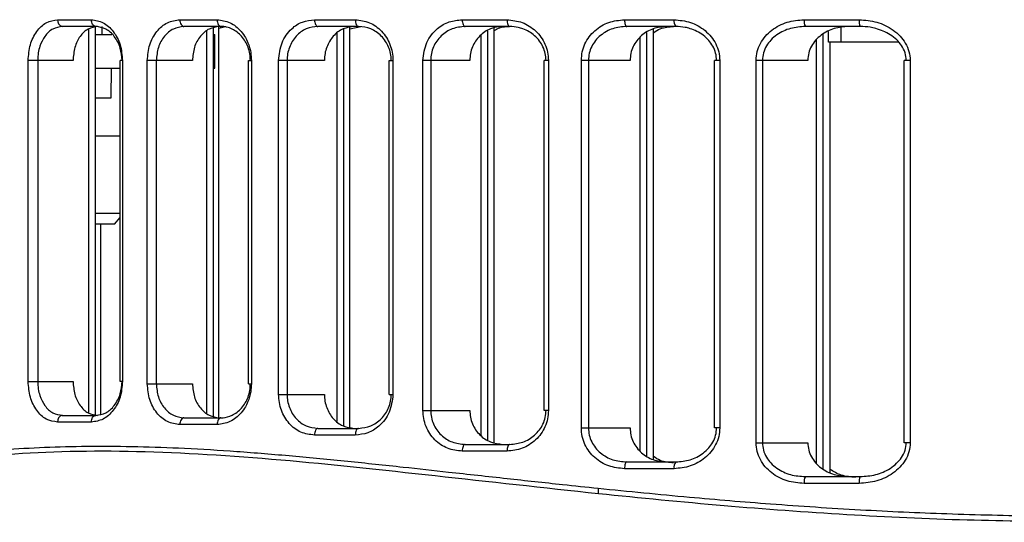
# Model space of a CAD drawing. Header units: millimetres. Extents: x -172 to 186, y -17 to 277.
# Tile 15 of 26: x 38 to 82, y 106 to 129. Entities that reach past the tile are written whole.
import ezdxf

# ---------------------------------------------------------------- set-up
doc = ezdxf.new("R2010")
doc.units = ezdxf.units.MM

msp = doc.modelspace()

# ---------------------------------------------------------------- linework, layer by layer
at = {"color": 7, "linetype": 'Continuous', "lineweight": 25}
for p, q in [((39.981, 128.658), (41.471, 128.658)), ((45.385, 128.658), (47.028, 128.658)), ((51.334, 128.658), (53.138, 128.658)), ((57.865, 128.658), (59.846, 128.658)), ((65.042, 128.658), (67.226, 128.658)), ((72.978, 128.658), (75.408, 128.658)), ((41.747, 128.358), (40.186, 128.358)), ((41.366, 111.264), (41.366, 128.254)), ((41.661, 111.165), (41.661, 128.353)), ((41.661, 128.008), (42.382, 128.008)), ((41.933, 128.358), (41.933, 128.008)), ((41.936, 128.288), (41.936, 128.008)), ((47.201, 128.358), (45.566, 128.358)), ((46.57, 111.255), (46.57, 128.153)), ((46.865, 111.118), (46.865, 128.29)), ((46.865, 128.008), (46.924, 128.008)), ((46.891, 128.008), (46.891, 126.508)), ((46.924, 126.508), (46.924, 128.008)), ((47.111, 111.05), (47.111, 128.358)), ((47.111, 128.287), (47.399, 128.358)), ((53.284, 128.358), (51.488, 128.358)), ((52.337, 110.889), (52.337, 128.054)), ((52.631, 110.688), (52.631, 128.255)), ((52.898, 110.585), (52.898, 128.358)), ((52.898, 128.252), (53.376, 128.358)), ((59.961, 128.358), (57.989, 128.358)), ((58.7, 110.259), (58.7, 127.975)), ((58.994, 110.063), (58.994, 128.171)), ((59.279, 109.951), (59.279, 128.283)), ((67.308, 128.358), (65.134, 128.358)), ((66.017, 109.373), (66.017, 128.085)), ((66.316, 109.201), (66.316, 128.257)), ((75.453, 128.358), (73.034, 128.358)), ((73.811, 108.793), (73.811, 128.014)), ((74.055, 127.658), (74.055, 128.137)), ((74.597, 128.358), (74.597, 127.658)), ((65.723, 109.578), (65.723, 127.88)), ((73.517, 109.031), (73.517, 127.776)), ((77.159, 127.658), (74.055, 127.658)), ((74.121, 108.636), (74.121, 127.658)), ((38.677, 112.66), (38.677, 126.858)), ((40.662, 126.858), (38.677, 126.858)), ((39.1, 126.858), (39.1, 112.66)), ((42.848, 126.858), (42.74, 126.858)), ((42.74, 112.66), (42.74, 126.858)), ((42.848, 126.858), (42.848, 112.66)), ((43.944, 112.55), (43.944, 126.858)), ((45.939, 126.858), (43.944, 126.858)), ((44.343, 126.858), (44.343, 112.55)), ((48.411, 126.858), (48.545, 126.858)), ((48.411, 112.55), (48.411, 126.858)), ((48.545, 126.858), (48.545, 112.55)), ((49.751, 112.085), (49.751, 126.858)), ((51.773, 126.858), (49.751, 126.858)), ((50.123, 126.858), (50.123, 112.085)), ((54.642, 126.858), (54.804, 126.858)), ((54.642, 112.085), (54.642, 126.858)), ((54.804, 126.858), (54.804, 112.085)), ((56.127, 111.376), (56.127, 126.858)), ((58.2, 126.858), (56.127, 126.858)), ((56.471, 126.858), (56.471, 111.376)), ((61.675, 126.858), (61.482, 126.858)), ((61.482, 111.376), (61.482, 126.858)), ((61.675, 126.858), (61.675, 111.376)), ((63.13, 110.6), (63.13, 126.858)), ((65.284, 126.858), (63.13, 126.858)), ((63.442, 126.858), (63.442, 110.6)), ((69.246, 126.858), (69.019, 126.858)), ((69.019, 110.6), (69.019, 126.858)), ((69.246, 126.858), (69.246, 110.6)), ((70.856, 109.949), (70.856, 126.858)), ((73.138, 126.858), (70.856, 126.858)), ((71.133, 126.858), (71.133, 109.949)), ((77.666, 126.858), (77.401, 126.858)), ((77.401, 109.949), (77.401, 126.858)), ((77.666, 126.858), (77.666, 109.949)), ((41.661, 126.508), (42.74, 126.508)), ((42.342, 125.208), (42.364, 126.508)), ((46.865, 126.508), (46.924, 126.508)), ((41.661, 125.208), (42.342, 125.208)), ((42.74, 123.508), (41.661, 123.508)), ((41.661, 120.108), (42.74, 120.108)), ((42.493, 119.608), (42.74, 119.902)), ((42.493, 119.608), (41.661, 119.608)), ((41.884, 111.197), (41.884, 119.608)), ((38.677, 112.66), (40.662, 112.66)), ((42.848, 112.66), (42.74, 112.66)), ((43.944, 112.55), (45.939, 112.55)), ((48.411, 112.55), (48.545, 112.55)), ((49.751, 112.085), (51.773, 112.085)), ((54.642, 112.085), (54.804, 112.085)), ((40.186, 111.16), (41.669, 111.16)), ((45.566, 111.05), (47.201, 111.05)), ((56.127, 111.376), (58.2, 111.376)), ((61.675, 111.376), (61.482, 111.376)), ((41.471, 110.86), (39.981, 110.86)), ((47.028, 110.75), (45.385, 110.75)), ((51.488, 110.585), (53.284, 110.585)), ((63.13, 110.6), (65.284, 110.6)), ((69.246, 110.6), (69.019, 110.6)), ((53.138, 110.285), (51.334, 110.285)), ((57.989, 109.876), (59.961, 109.876)), ((70.856, 109.949), (73.138, 109.949)), ((77.666, 109.949), (77.401, 109.949)), ((59.846, 109.576), (57.865, 109.576)), ((65.134, 109.1), (67.308, 109.1)), ((67.226, 108.8), (65.042, 108.8)), ((73.034, 108.449), (75.453, 108.449)), ((75.408, 108.149), (72.978, 108.149))]:
    msp.add_line(p, q, dxfattribs=at)
at = {"color": 7, "linetype": 'Continuous', "lineweight": 25, "flags": 128}
for points in [[(41.669, 128.358), (41.63, 128.363), (41.593, 128.381), (41.559, 128.408), (41.529, 128.446), (41.504, 128.491), (41.486, 128.543), (41.475, 128.599), (41.471, 128.658)], [(45.385, 128.658), (45.389, 128.599), (45.399, 128.543), (45.416, 128.491), (45.438, 128.446), (45.465, 128.408), (45.497, 128.381), (45.53, 128.363), (45.566, 128.358)], [(47.028, 128.658), (47.031, 128.599), (47.041, 128.543), (47.057, 128.491), (47.079, 128.446), (47.105, 128.408), (47.135, 128.381), (47.167, 128.363), (47.201, 128.358)], [(51.334, 128.658), (51.337, 128.599), (51.346, 128.543), (51.36, 128.491), (51.379, 128.446), (51.402, 128.408), (51.429, 128.381), (51.458, 128.363), (51.488, 128.358)], [(53.138, 128.658), (53.141, 128.599), (53.149, 128.543), (53.163, 128.491), (53.181, 128.446), (53.203, 128.408), (53.228, 128.381), (53.256, 128.363), (53.284, 128.358)], [(57.865, 128.658), (57.867, 128.599), (57.874, 128.543), (57.886, 128.491), (57.901, 128.446), (57.92, 128.408), (57.941, 128.381), (57.965, 128.363), (57.989, 128.358)], [(59.846, 128.658), (59.848, 128.599), (59.854, 128.543), (59.865, 128.491), (59.879, 128.446), (59.897, 128.408), (59.917, 128.381), (59.939, 128.363), (59.961, 128.358)], [(65.042, 128.658), (65.044, 128.599), (65.049, 128.543), (65.058, 128.491), (65.069, 128.446), (65.083, 128.408), (65.099, 128.381), (65.116, 128.363), (65.134, 128.358)], [(41.471, 110.86), (41.475, 110.919), (41.486, 110.975), (41.504, 111.027), (41.529, 111.072), (41.559, 111.11), (41.593, 111.138), (41.63, 111.155), (41.669, 111.16)], [(45.566, 111.05), (45.53, 111.044), (45.497, 111.027), (45.465, 110.999), (45.438, 110.962), (45.416, 110.917), (45.399, 110.865), (45.389, 110.809), (45.385, 110.75)], [(47.201, 111.05), (47.167, 111.044), (47.135, 111.027), (47.105, 110.999), (47.079, 110.962), (47.057, 110.917), (47.041, 110.865), (47.031, 110.809), (47.028, 110.75)], [(51.488, 110.585), (51.458, 110.579), (51.429, 110.562), (51.402, 110.534), (51.379, 110.497), (51.36, 110.451), (51.346, 110.4), (51.337, 110.343), (51.334, 110.285)], [(53.284, 110.585), (53.256, 110.579), (53.228, 110.562), (53.203, 110.534), (53.181, 110.497), (53.163, 110.451), (53.149, 110.4), (53.141, 110.343), (53.138, 110.285)], [(57.989, 109.876), (57.965, 109.87), (57.941, 109.853), (57.92, 109.826), (57.901, 109.788), (57.886, 109.743), (57.874, 109.691), (57.867, 109.635), (57.865, 109.576)], [(59.961, 109.876), (59.939, 109.87), (59.917, 109.853), (59.897, 109.826), (59.879, 109.788), (59.865, 109.743), (59.854, 109.691), (59.848, 109.635), (59.846, 109.576)], [(65.134, 109.1), (65.116, 109.094), (65.099, 109.077), (65.083, 109.05), (65.069, 109.012), (65.058, 108.967), (65.049, 108.915), (65.044, 108.859), (65.042, 108.8)]]:
    msp.add_lwpolyline(points, dxfattribs=at)
at = {"color": 7, "linetype": 'Continuous', "lineweight": 25}
for centre, radius, start, end in [((40.245, 128.618), 0.267, 171.3693, 257.3111), ((67.562, 128.588), 0.343, 168.3236, 222.2676), ((73.421, 128.585), 0.449, 170.7242, 210.4592), ((75.94, 128.584), 0.537, 172.16, 204.9521), ((40.245, 110.9), 0.267, 102.6889, 188.6307), ((67.562, 108.87), 0.343, 137.7324, 191.6764), ((73.421, 108.221), 0.449, 149.5408, 189.2758), ((75.94, 108.222), 0.537, 155.0479, 187.84), ((64.456, 107.859), 0.587, 172.4217, 197.0903)]:
    msp.add_arc(centre, radius, start, end, dxfattribs=at)
for points, knots in [([(38.677, 126.858), (38.697, 127.095), (38.736, 127.568), (39.035, 128.163), (39.465, 128.577), (39.809, 128.631), (39.981, 128.658)], [0, 0, 0, 0, 0.250534, 0.50019, 0.74998, 1, 1, 1, 1]), ([(41.471, 128.658), (41.649, 128.631), (42.006, 128.577), (42.462, 128.162), (42.785, 127.568), (42.827, 127.094), (42.848, 126.858)], [0, 0, 0, 0, 0.250588, 0.500275, 0.750039, 1, 1, 1, 1]), ([(43.944, 126.858), (43.966, 127.096), (44.01, 127.571), (44.343, 128.166), (44.818, 128.578), (45.196, 128.631), (45.385, 128.658)], [0, 0, 0, 0, 0.250504, 0.500149, 0.749949, 1, 1, 1, 1]), ([(47.028, 128.658), (47.223, 128.631), (47.613, 128.578), (48.119, 128.167), (48.404, 127.67), (48.528, 127.215), (48.539, 126.977), (48.545, 126.858)], [0, 0, 0, 0, 0.250305, 0.499701, 0.749113, 0.874681, 1, 1, 1, 1]), ([(49.751, 126.858), (49.781, 127.127), (49.843, 127.664), (50.272, 128.254), (50.792, 128.597), (51.153, 128.638), (51.334, 128.658)], [0, 0, 0, 0, 0.279954, 0.559429, 0.779608, 1, 1, 1, 1]), ([(53.138, 128.658), (53.35, 128.632), (53.773, 128.581), (54.236, 128.241), (54.52, 127.881), (54.679, 127.565), (54.785, 127.22), (54.797, 126.978), (54.804, 126.858)], [0, 0, 0, 0, 0.250012, 0.499153, 0.624925, 0.74947, 0.87502, 1, 1, 1, 1]), ([(56.127, 126.858), (56.162, 127.131), (56.232, 127.678), (56.713, 128.265), (57.279, 128.6), (57.67, 128.638), (57.865, 128.658)], [0, 0, 0, 0, 0.279831, 0.559327, 0.779515, 1, 1, 1, 1]), ([(59.846, 128.658), (60.074, 128.633), (60.53, 128.584), (61.036, 128.253), (61.353, 127.896), (61.533, 127.577), (61.653, 127.228), (61.668, 126.981), (61.675, 126.858)], [0, 0, 0, 0, 0.249926, 0.499225, 0.625529, 0.749536, 0.875326, 1, 1, 1, 1]), ([(63.13, 126.858), (63.138, 126.984), (63.154, 127.235), (63.28, 127.589), (63.469, 127.908), (63.801, 128.265), (64.329, 128.588), (64.805, 128.634), (65.042, 128.658)], [0, 0, 0, 0, 0.126121, 0.250999, 0.374834, 0.50134, 0.750429, 1, 1, 1, 1]), ([(67.226, 128.658), (67.471, 128.634), (67.961, 128.588), (68.517, 128.27), (68.873, 127.917), (69.08, 127.596), (69.221, 127.239), (69.238, 126.984), (69.246, 126.858)], [0, 0, 0, 0, 0.2495029, 0.4991721, 0.6263484, 0.7496176, 0.8758355, 1, 1, 1, 1]), ([(70.856, 126.858), (70.866, 126.989), (70.885, 127.25), (71.035, 127.616), (71.256, 127.936), (71.633, 128.288), (72.214, 128.593), (72.723, 128.636), (72.978, 128.658)], [0, 0, 0, 0, 0.126121, 0.250748, 0.376161, 0.501737, 0.75126, 1, 1, 1, 1]), ([(75.408, 128.658), (75.672, 128.636), (76.201, 128.593), (76.814, 128.292), (77.221, 127.947), (77.464, 127.624), (77.634, 127.257), (77.655, 126.99), (77.666, 126.858)], [0, 0, 0, 0, 0.249605, 0.49931, 0.627776, 0.749988, 0.876853, 1, 1, 1, 1]), ([(40.186, 128.358), (40.044, 128.336), (39.756, 128.291), (39.406, 127.956), (39.209, 127.56), (39.115, 127.187), (39.105, 126.971), (39.1, 126.858)], [0, 0, 0, 0, 0.247638, 0.49902, 0.724105, 0.855817, 1, 1, 1, 1]), ([(41.747, 128.358), (41.603, 128.335), (41.317, 128.29), (40.959, 127.944), (40.71, 127.448), (40.678, 127.055), (40.662, 126.858)], [0, 0, 0, 0, 0.249998, 0.499776, 0.749443, 1, 1, 1, 1]), ([(42.829, 126.858), (42.813, 127.044), (42.789, 127.332), (42.644, 127.683), (42.448, 127.995), (42.119, 128.29), (41.819, 128.335), (41.669, 128.358)], [0, 0, 0, 0, 0.236445, 0.36511, 0.500439, 0.749775, 1, 1, 1, 1]), ([(45.566, 128.358), (45.405, 128.336), (45.084, 128.292), (44.744, 128.002), (44.541, 127.698), (44.387, 127.349), (44.36, 127.053), (44.343, 126.858)], [0, 0, 0, 0, 0.2497303, 0.4992082, 0.6269023, 0.753076, 1, 1, 1, 1]), ([(47.142, 128.358), (46.984, 128.335), (46.668, 128.291), (46.271, 127.947), (45.993, 127.451), (45.957, 127.056), (45.939, 126.858)], [0, 0, 0, 0, 0.250033, 0.499823, 0.749477, 1, 1, 1, 1]), ([(48.5, 126.858), (48.495, 126.956), (48.485, 127.155), (48.379, 127.535), (48.134, 127.953), (47.773, 128.226), (47.48, 128.328), (47.314, 128.355), (47.231, 128.357), (47.201, 128.358)], [0, 0, 0, 0, 0.123939, 0.250537, 0.49963, 0.748724, 0.873879, 0.9554, 1, 1, 1, 1]), ([(51.488, 128.358), (51.311, 128.336), (50.959, 128.294), (50.578, 128.009), (50.346, 127.703), (50.218, 127.435), (50.138, 127.15), (50.128, 126.955), (50.123, 126.858)], [0, 0, 0, 0, 0.249506, 0.498713, 0.628565, 0.755194, 0.878899, 1, 1, 1, 1]), ([(53.099, 128.358), (52.927, 128.336), (52.584, 128.293), (52.143, 127.954), (51.895, 127.539), (51.789, 127.158), (51.779, 126.958), (51.773, 126.858)], [0, 0, 0, 0, 0.249782, 0.499287, 0.748598, 0.873863, 1, 1, 1, 1]), ([(54.73, 126.858), (54.725, 126.958), (54.713, 127.16), (54.622, 127.447), (54.482, 127.712), (54.235, 128.012), (53.832, 128.294), (53.467, 128.336), (53.284, 128.358)], [0, 0, 0, 0, 0.123761, 0.250466, 0.371189, 0.500741, 0.749931, 1, 1, 1, 1]), ([(57.989, 128.358), (57.797, 128.338), (57.414, 128.297), (56.992, 128.022), (56.733, 127.722), (56.585, 127.456), (56.489, 127.166), (56.477, 126.96), (56.471, 126.858)], [0, 0, 0, 0, 0.249589, 0.498822, 0.627093, 0.749048, 0.875598, 1, 1, 1, 1]), ([(59.66, 128.358), (59.474, 128.337), (59.103, 128.296), (58.698, 128.018), (58.449, 127.718), (58.309, 127.454), (58.218, 127.164), (58.206, 126.96), (58.2, 126.858)], [0, 0, 0, 0, 0.249528, 0.498724, 0.624588, 0.749006, 0.874132, 1, 1, 1, 1]), ([(59.279, 128.165), (59.32, 128.196), (59.518, 128.338), (59.761, 128.349), (59.954, 128.358)], [0, 0, 0, 0, 0.211966, 1, 1, 1, 1]), ([(61.571, 126.858), (61.564, 126.961), (61.55, 127.169), (61.444, 127.462), (61.282, 127.728), (61.002, 128.027), (60.67, 128.22), (60.288, 128.337), (60.09, 128.349), (59.961, 128.358)], [0, 0, 0, 0, 0.12321, 0.250133, 0.370093, 0.50018, 0.749369, 0.837422, 1, 1, 1, 1]), ([(65.134, 128.358), (64.927, 128.339), (64.514, 128.302), (64.046, 128.039), (63.75, 127.743), (63.578, 127.474), (63.464, 127.177), (63.449, 126.963), (63.442, 126.858)], [0, 0, 0, 0, 0.249648, 0.498778, 0.628148, 0.749065, 0.87614, 1, 1, 1, 1]), ([(66.897, 128.358), (66.697, 128.338), (66.298, 128.3), (65.853, 128.032), (65.572, 127.735), (65.411, 127.468), (65.304, 127.172), (65.291, 126.962), (65.284, 126.858)], [0, 0, 0, 0, 0.249556, 0.498594, 0.625149, 0.748927, 0.875095, 1, 1, 1, 1]), ([(66.316, 128.081), (66.413, 128.146), (66.68, 128.325), (67.001, 128.345), (67.205, 128.358)], [0, 0, 0, 0, 0.364215, 1, 1, 1, 1]), ([(69.108, 126.858), (69.1, 126.965), (69.083, 127.183), (68.955, 127.483), (68.765, 127.751), (68.445, 128.045), (68.074, 128.229), (67.659, 128.338), (67.445, 128.35), (67.308, 128.358)], [0, 0, 0, 0, 0.122416, 0.249984, 0.368924, 0.500216, 0.749856, 0.839977, 1, 1, 1, 1]), ([(73.034, 128.358), (72.812, 128.341), (72.367, 128.307), (71.848, 128.062), (71.506, 127.772), (71.3, 127.501), (71.161, 127.194), (71.142, 126.968), (71.133, 126.858)], [0, 0, 0, 0, 0.2486964, 0.4980162, 0.6289866, 0.7486533, 0.8768268, 1, 1, 1, 1]), ([(74.938, 128.358), (74.724, 128.34), (74.294, 128.304), (73.801, 128.051), (73.48, 127.759), (73.292, 127.491), (73.164, 127.187), (73.147, 126.968), (73.138, 126.858)], [0, 0, 0, 0, 0.248878, 0.498361, 0.626263, 0.749342, 0.873893, 1, 1, 1, 1]), ([(77.489, 126.858), (77.479, 126.97), (77.457, 127.203), (77.298, 127.512), (77.069, 127.782), (76.698, 128.067), (76.287, 128.239), (75.834, 128.34), (75.602, 128.351), (75.453, 128.358)], [0, 0, 0, 0, 0.120879, 0.249532, 0.367036, 0.500097, 0.749802, 0.839643, 1, 1, 1, 1]), ([(39.981, 110.86), (39.809, 110.887), (39.464, 110.941), (39.035, 111.357), (38.736, 111.951), (38.697, 112.424), (38.677, 112.66)], [0, 0, 0, 0, 0.250582, 0.50026, 0.750025, 1, 1, 1, 1]), ([(39.1, 112.66), (39.105, 112.548), (39.115, 112.332), (39.209, 111.959), (39.406, 111.563), (39.756, 111.227), (40.043, 111.183), (40.186, 111.16)], [0, 0, 0, 0, 0.144028, 0.275613, 0.500528, 0.752145, 1, 1, 1, 1]), ([(40.662, 112.66), (40.678, 112.464), (40.71, 112.071), (40.959, 111.575), (41.316, 111.228), (41.603, 111.183), (41.747, 111.16)], [0, 0, 0, 0, 0.2499962, 0.4997737, 0.7494412, 1, 1, 1, 1]), ([(42.848, 112.66), (42.827, 112.423), (42.785, 111.949), (42.461, 111.355), (42.005, 110.941), (41.649, 110.887), (41.471, 110.86)], [0, 0, 0, 0, 0.250516, 0.500168, 0.749972, 1, 1, 1, 1]), ([(41.669, 111.16), (41.819, 111.183), (42.118, 111.227), (42.447, 111.522), (42.644, 111.835), (42.789, 112.186), (42.813, 112.474), (42.829, 112.66)], [0, 0, 0, 0, 0.249665, 0.499116, 0.634579, 0.763364, 1, 1, 1, 1]), ([(45.385, 110.75), (45.196, 110.777), (44.817, 110.83), (44.342, 111.243), (44.009, 111.838), (43.966, 112.313), (43.944, 112.55)], [0, 0, 0, 0, 0.250619, 0.50031, 0.750053, 1, 1, 1, 1]), ([(44.343, 112.55), (44.36, 112.355), (44.386, 112.059), (44.541, 111.711), (44.743, 111.406), (45.084, 111.116), (45.405, 111.072), (45.566, 111.05)], [0, 0, 0, 0, 0.246695, 0.372754, 0.500332, 0.749702, 1, 1, 1, 1]), ([(45.939, 112.55), (45.957, 112.353), (45.993, 111.958), (46.271, 111.462), (46.667, 111.117), (46.983, 111.072), (47.142, 111.05)], [0, 0, 0, 0, 0.249965, 0.499719, 0.749401, 1, 1, 1, 1]), ([(48.545, 112.55), (48.539, 112.43), (48.527, 112.192), (48.404, 111.736), (48.118, 111.239), (47.613, 110.83), (47.223, 110.777), (47.028, 110.75)], [0, 0, 0, 0, 0.126149, 0.251404, 0.500719, 0.750246, 1, 1, 1, 1]), ([(47.201, 111.05), (47.231, 111.051), (47.397, 111.055), (47.726, 111.147), (48.133, 111.454), (48.379, 111.872), (48.485, 112.252), (48.495, 112.451), (48.5, 112.55)], [0, 0, 0, 0, 0.044997, 0.250261, 0.499627, 0.748766, 0.875712, 1, 1, 1, 1]), ([(51.334, 110.285), (51.128, 110.311), (50.718, 110.363), (50.191, 110.77), (49.896, 111.268), (49.768, 111.725), (49.757, 111.965), (49.751, 112.085)], [0, 0, 0, 0, 0.250348, 0.499755, 0.749122, 0.874686, 1, 1, 1, 1]), ([(50.123, 112.085), (50.128, 111.988), (50.138, 111.792), (50.218, 111.507), (50.346, 111.24), (50.577, 110.934), (50.958, 110.649), (51.311, 110.606), (51.488, 110.585)], [0, 0, 0, 0, 0.120988, 0.244577, 0.371085, 0.500812, 0.749925, 1, 1, 1, 1]), ([(51.773, 112.085), (51.778, 111.985), (51.788, 111.786), (51.895, 111.404), (52.142, 110.989), (52.583, 110.65), (52.927, 110.607), (53.099, 110.585)], [0, 0, 0, 0, 0.1253058, 0.2508857, 0.5002622, 0.7496665, 1, 1, 1, 1]), ([(54.804, 112.085), (54.77, 111.814), (54.702, 111.272), (54.241, 110.685), (53.697, 110.345), (53.325, 110.305), (53.138, 110.285)], [0, 0, 0, 0, 0.279835, 0.559331, 0.779532, 1, 1, 1, 1]), ([(53.284, 110.585), (53.466, 110.606), (53.831, 110.648), (54.234, 110.929), (54.481, 111.23), (54.622, 111.495), (54.713, 111.781), (54.724, 111.984), (54.73, 112.085)], [0, 0, 0, 0, 0.249536, 0.498825, 0.628324, 0.749027, 0.875985, 1, 1, 1, 1]), ([(57.865, 109.576), (57.643, 109.601), (57.2, 109.651), (56.718, 109.985), (56.422, 110.345), (56.256, 110.663), (56.147, 111.011), (56.133, 111.254), (56.127, 111.376)], [0, 0, 0, 0, 0.250028, 0.499207, 0.625057, 0.749492, 0.875038, 1, 1, 1, 1]), ([(56.471, 111.376), (56.477, 111.274), (56.489, 111.069), (56.584, 110.778), (56.732, 110.513), (56.991, 110.212), (57.413, 109.937), (57.797, 109.896), (57.989, 109.876)], [0, 0, 0, 0, 0.124138, 0.25043, 0.37237, 0.500658, 0.74989, 1, 1, 1, 1]), ([(58.2, 111.376), (58.206, 111.275), (58.217, 111.071), (58.309, 110.781), (58.45, 110.517), (58.698, 110.216), (59.102, 109.938), (59.474, 109.897), (59.66, 109.876)], [0, 0, 0, 0, 0.124941, 0.250524, 0.375706, 0.500786, 0.749987, 1, 1, 1, 1]), ([(61.675, 111.376), (61.667, 111.252), (61.652, 111.004), (61.532, 110.654), (61.352, 110.337), (61.035, 109.98), (60.529, 109.65), (60.074, 109.601), (59.846, 109.576)], [0, 0, 0, 0, 0.126194, 0.250903, 0.374859, 0.501165, 0.750444, 1, 1, 1, 1]), ([(59.961, 109.876), (60.159, 109.896), (60.555, 109.936), (61.001, 110.207), (61.281, 110.505), (61.444, 110.771), (61.55, 111.064), (61.564, 111.273), (61.571, 111.376)], [0, 0, 0, 0, 0.249627, 0.498962, 0.629119, 0.749173, 0.876446, 1, 1, 1, 1]), ([(65.042, 108.8), (64.804, 108.824), (64.328, 108.87), (63.8, 109.194), (63.468, 109.551), (63.279, 109.871), (63.153, 110.225), (63.137, 110.475), (63.13, 110.6)], [0, 0, 0, 0, 0.249839, 0.499255, 0.625715, 0.749561, 0.875362, 1, 1, 1, 1]), ([(63.442, 110.6), (63.449, 110.495), (63.464, 110.282), (63.577, 109.985), (63.749, 109.716), (64.045, 109.42), (64.513, 109.156), (64.927, 109.119), (65.134, 109.1)], [0, 0, 0, 0, 0.123537, 0.250283, 0.371164, 0.500521, 0.750041, 1, 1, 1, 1]), ([(65.284, 110.6), (65.291, 110.496), (65.304, 110.287), (65.411, 109.99), (65.572, 109.724), (65.852, 109.426), (66.297, 109.158), (66.697, 109.12), (66.897, 109.1)], [0, 0, 0, 0, 0.12458, 0.250452, 0.375517, 0.500754, 0.750235, 1, 1, 1, 1]), ([(69.246, 110.6), (69.237, 110.472), (69.219, 110.216), (69.078, 109.856), (68.869, 109.537), (68.512, 109.184), (67.959, 108.87), (67.47, 108.823), (67.226, 108.8)], [0, 0, 0, 0, 0.125926, 0.25124, 0.376573, 0.502339, 0.75153, 1, 1, 1, 1]), ([(67.308, 109.1), (67.521, 109.119), (67.948, 109.156), (68.442, 109.412), (68.763, 109.704), (68.954, 109.973), (69.083, 110.274), (69.099, 110.493), (69.108, 110.6)], [0, 0, 0, 0, 0.248677, 0.497966, 0.629635, 0.748908, 0.87705, 1, 1, 1, 1]), ([(18.913, 103.797), (18.935, 103.811), (18.978, 103.837), (19.367, 104.047), (19.981, 104.382), (20.857, 104.846), (21.986, 105.413), (23.297, 106.027), (24.914, 106.725), (26.761, 107.427), (28.959, 108.13), (31.414, 108.77), (34.344, 109.32), (37.796, 109.7), (41.509, 109.834), (44.929, 109.756), (47.919, 109.573), (50.325, 109.375), (52.782, 109.137), (55.088, 108.893), (57.436, 108.635), (59.783, 108.375), (61.995, 108.134), (63.35, 107.992), (63.874, 107.937)], [0, 0, 0, 0, 0.050013, 0.099948, 0.148123, 0.197249, 0.249987, 0.298876, 0.340986, 0.403497, 0.451073, 0.50044, 0.564813, 0.624894, 0.68631, 0.749376, 0.783562, 0.819019, 0.853214, 0.886849, 0.913769, 0.947947, 0.97985, 1, 1, 1, 1]), ([(63.874, 107.937), (65.213, 107.803), (67.723, 107.552), (71.599, 107.228), (75.397, 106.976), (79.333, 106.795), (83.265, 106.703), (87.225, 106.703), (91.181, 106.796), (94.507, 106.948), (97.256, 107.118), (99.441, 107.276), (101.653, 107.458), (103.868, 107.659), (105.977, 107.867), (108.142, 108.093), (110.413, 108.338), (112.58, 108.578), (114.646, 108.806), (116.532, 109.009), (118.496, 109.21), (120.419, 109.391), (122.301, 109.545), (124.996, 109.725), (128.36, 109.836), (132.255, 109.736), (135.059, 109.464), (136.991, 109.172), (138.188, 108.956), (139.385, 108.705), (140.524, 108.432), (141.623, 108.134), (142.619, 107.836), (143.608, 107.513), (144.583, 107.17), (145.566, 106.796), (146.501, 106.415), (147.35, 106.049), (148.128, 105.696), (148.833, 105.363), (149.471, 105.051), (150.295, 104.636), (151.125, 104.202), (151.78, 103.859), (151.868, 103.818), (151.913, 103.797)], [0, 0, 0, 0, 0.033431, 0.062654, 0.094571, 0.12495, 0.156508, 0.187779, 0.218588, 0.250249, 0.26704, 0.284644, 0.303063, 0.320966, 0.339146, 0.355486, 0.375408, 0.396954, 0.411564, 0.429679, 0.447243, 0.464841, 0.482803, 0.500292, 0.542476, 0.583585, 0.625099, 0.639783, 0.655096, 0.67104, 0.687617, 0.702672, 0.719062, 0.733288, 0.750343, 0.768676, 0.786621, 0.804882, 0.82228, 0.840053, 0.858055, 0.875666, 0.917717, 0.958396, 1, 1, 1, 1]), ([(72.978, 108.149), (72.723, 108.171), (72.212, 108.214), (71.63, 108.521), (71.253, 108.873), (71.033, 109.196), (70.884, 109.559), (70.865, 109.82), (70.856, 109.949)], [0, 0, 0, 0, 0.249184, 0.499081, 0.626578, 0.749636, 0.875913, 1, 1, 1, 1]), ([(71.133, 109.949), (71.142, 109.839), (71.16, 109.615), (71.299, 109.308), (71.503, 109.037), (71.845, 108.746), (72.365, 108.5), (72.811, 108.466), (73.034, 108.449)], [0, 0, 0, 0, 0.12257, 0.250087, 0.369695, 0.500615, 0.750611, 1, 1, 1, 1]), ([(73.138, 109.949), (73.147, 109.84), (73.163, 109.621), (73.291, 109.318), (73.478, 109.049), (73.799, 108.757), (74.292, 108.503), (74.723, 108.467), (74.938, 108.449)], [0, 0, 0, 0, 0.124842, 0.250133, 0.372942, 0.50061, 0.750384, 1, 1, 1, 1]), ([(77.666, 109.949), (77.654, 109.814), (77.632, 109.545), (77.46, 109.175), (77.215, 108.855), (76.808, 108.511), (76.199, 108.214), (75.672, 108.171), (75.408, 108.149)], [0, 0, 0, 0, 0.125915, 0.251099, 0.376429, 0.502022, 0.750722, 1, 1, 1, 1]), ([(75.453, 108.449), (75.684, 108.466), (76.146, 108.5), (76.694, 108.739), (77.065, 109.021), (77.295, 109.29), (77.456, 109.601), (77.478, 109.836), (77.489, 109.949)], [0, 0, 0, 0, 0.24915, 0.497792, 0.630755, 0.748206, 0.878075, 1, 1, 1, 1]), ([(63.895, 107.687), (61.458, 107.954), (56.593, 108.487), (49.761, 109.237), (43.399, 109.639), (37.63, 109.517), (32.539, 108.832), (28.195, 107.707), (24.631, 106.38), (21.894, 105.111), (20.149, 104.193), (19.276, 103.713), (18.947, 103.535), (19.034, 103.579), (19.042, 103.583)], [0, 0, 0, 0, 0.094814, 0.189216, 0.284086, 0.377837, 0.471646, 0.566561, 0.661013, 0.755872, 0.850719, 0.92146, 0.992581, 1, 1, 1, 1]), ([(67.205, 109.062), (67.001, 109.074), (66.68, 109.094), (66.413, 109.273), (66.316, 109.339)], [0, 0, 0, 0, 0.6353341, 1, 1, 1, 1]), ([(75.255, 108.421), (75.038, 108.435), (74.632, 108.461), (74.283, 108.67), (74.121, 108.767)], [0, 0, 0, 0, 0.534817, 1, 1, 1, 1]), ([(85.249, 106.449), (83.558, 106.464), (80.082, 106.494), (74.792, 106.746), (69.332, 107.143), (65.733, 107.503), (63.895, 107.687)], [0, 0, 0, 0, 0.23284, 0.478538, 0.733722, 1, 1, 1, 1])]:
    msp.add_open_spline(points, degree=3, knots=knots, dxfattribs=at)

doc.saveas('drawing.dxf')
